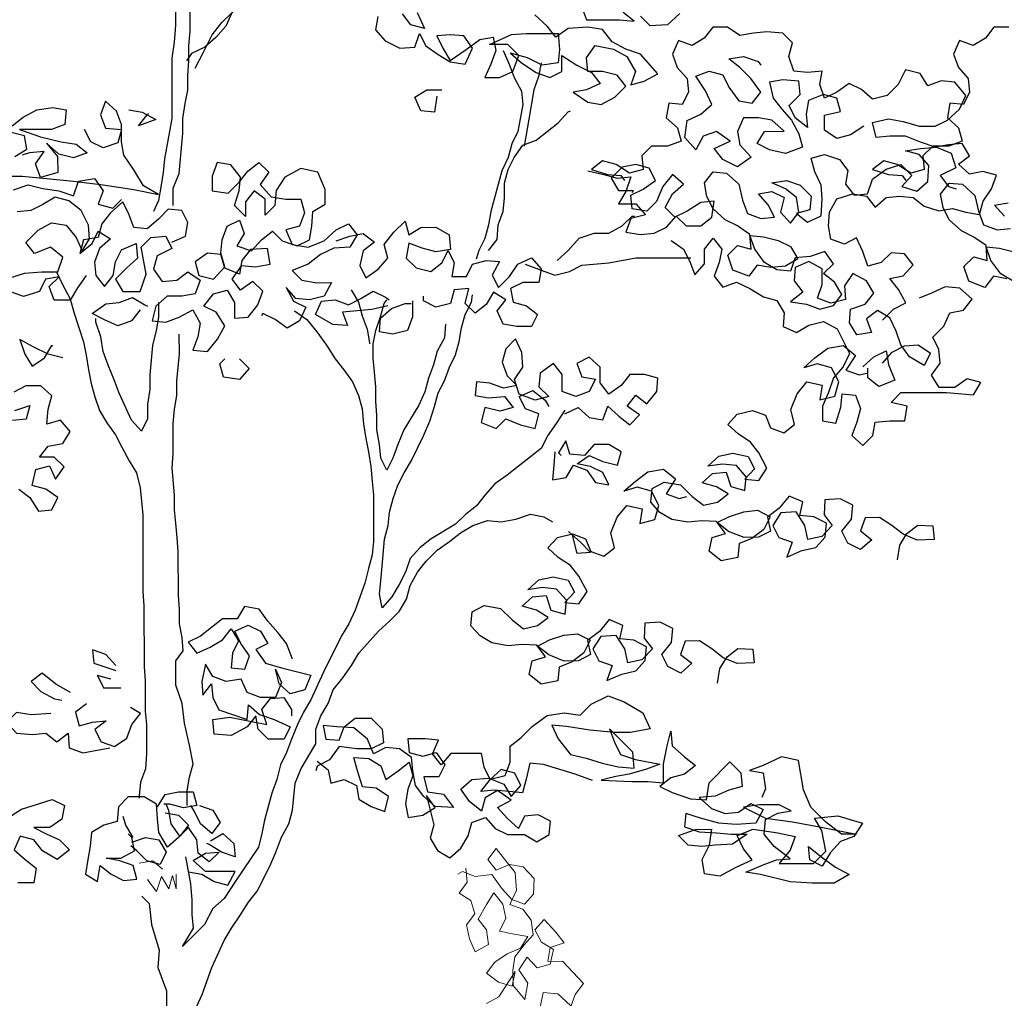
# Model space of a CAD drawing. Header units: metres. Extents: x 8 to 122, y -18 to 26.
# Tile 32 of 54: x 22.58 to 25.51, y 16.7 to 19.61. Entities that reach past the tile are written whole.
import ezdxf

# ---------------------------------------------------------------- set-up
doc = ezdxf.new("R2010")
doc.units = ezdxf.units.M
doc.layers.add('N-WE-AL-DETAIL-G', color=7, linetype='Continuous')

# ---------------------------------------------------------------- blocks, each defined once
blk = doc.blocks.new('Boom_zijaanzicht')
at = {"color": 0, "ltscale": 0.05, "flags": 128}
for points in [[(-0.3312, 7.5758), (-0.3312, 7.6268), (-0.3494, 7.6705), (-0.3602, 7.7908), (-0.3602, 7.8345), (-0.3674, 7.8783), (-0.3747, 7.9184), (-0.3746, 7.9621), (-0.3782, 8.0058), (-0.3782, 8.0496), (-0.3818, 8.0933), (-0.3815, 8.4577), (-0.3887, 8.5015), (-0.3996, 8.5416), (-0.4032, 8.5817), (-0.4105, 8.6217), (-0.425, 8.6618), (-0.4286, 8.6801)], [(-0.3667, 8.6837), (-0.3667, 8.6399), (-0.3558, 8.5962), (-0.3449, 8.5561), (-0.3377, 8.5123), (-0.3341, 8.4613), (-0.3269, 8.3811), (-0.327, 8.2864), (-0.338, 8.1661), (-0.338, 8.1115), (-0.3344, 8.0605), (-0.3272, 8.0131), (-0.3274, 7.8345), (-0.3056, 7.7142), (-0.302, 7.6741), (-0.2948, 7.6304), (-0.2875, 7.5903), (-0.273, 7.5575)], [(-0.3965, 7.984), (-0.4219, 8.0314), (-0.4474, 8.0824), (-0.4765, 8.1189), (-0.5057, 8.1481), (-0.5384, 8.1773), (-0.5676, 8.2064), (-0.593, 8.2393), (-0.6222, 8.2757), (-0.6513, 8.3049), (-0.6841, 8.3341), (-0.7132, 8.3633), (-0.7387, 8.3961), (-0.6294, 8.3085), (-0.5966, 8.2793), (-0.5639, 8.2538), (-0.5565, 8.3012), (-0.5638, 8.3449), (-0.5674, 8.3887), (-0.5673, 8.487), (-0.5709, 8.5199)], [(-1.0559, 8.1486), (-1.0779, 8.1012), (-1.0378, 8.1121), (-1.0122, 8.1449)], [(-0.9393, 8.1375), (-0.9321, 8.0974), (-0.9613, 8.0647), (-1.005, 8.0428), (-1.0488, 8.0465), (-1.0633, 8.0866), (-1.0815, 8.0502), (-1.118, 8.0247), (-1.1545, 8.0029), (-1.1982, 7.9956), (-1.22, 8.043), (-1.1945, 8.0795), (-1.1544, 8.0831), (-1.1143, 8.0794), (-1.1326, 8.043), (-1.1545, 8.0065), (-1.2018, 8.0394), (-1.2419, 8.0686), (-1.282, 8.0759), (-1.2893, 8.0358), (-1.2747, 7.9957), (-1.2566, 7.9556), (-1.3003, 7.9556), (-1.3404, 7.9739), (-1.3585, 8.0213), (-1.3257, 8.0541), (-1.271, 8.054), (-1.3366, 8.0832), (-1.3803, 8.0869), (-1.4751, 8.087), (-1.4788, 8.0396), (-1.4752, 7.9995), (-1.4278, 7.9922), (-1.3841, 8.014), (-1.333, 8.0286), (-1.3659, 7.9994), (-1.4096, 7.9703), (-1.4497, 7.9558), (-1.4861, 7.974), (-1.4861, 8.0214), (-1.5299, 7.9923), (-1.5736, 7.9705), (-1.5991, 7.9377), (-1.5591, 7.9194), (-1.519, 7.9121), (-1.5628, 7.883), (-1.6028, 7.8758), (-1.6429, 7.8977), (-1.6757, 7.9305), (-1.6501, 7.9633), (-1.6064, 7.9742), (-1.5627, 7.9741), (-1.559, 8.0142), (-1.5845, 8.0507), (-1.6391, 8.0398), (-1.6792, 8.0179), (-1.7048, 7.9742), (-1.6903, 7.9341), (-1.7303, 7.9451), (-1.7704, 7.967), (-1.7193, 8.0253), (-1.6756, 8.0398), (-1.6355, 8.0616), (-1.6063, 8.0981), (-1.5625, 8.1053), (-1.5042, 8.1016), (-1.4678, 8.0761), (-1.4423, 8.1088), (-1.4058, 8.1416)], [(-1.5443, 8.1672), (-1.5589, 8.1272), (-1.6573, 8.1273), (-1.701, 8.1237), (-1.6682, 8.1491)], [(-1.8358, 8.1456), (-1.7994, 8.1128), (-1.7484, 8.1091), (-1.7192, 8.1382)], [(-0.5675, 8.2793), (-0.5639, 8.2356), (-0.5057, 8.1481), (-0.4875, 8.108), (-0.4583, 8.0751), (-0.4256, 8.046), (-0.3855, 8.0277), (-0.3709, 8.0058)], [(-2.8128, 8.1057), (-2.7691, 8.1056), (-2.7436, 8.0728), (-2.7072, 8.0509), (-2.6671, 8.0655), (-2.6489, 8.0254), (-2.6635, 7.9853), (-2.6927, 7.9525), (-2.6964, 7.9124), (-2.6782, 7.876), (-2.6381, 7.8796), (-2.6309, 7.8358), (-2.6637, 7.8067), (-2.6747, 7.7666), (-2.6346, 7.752), (-2.5872, 7.752), (-2.5581, 7.7228), (-2.5618, 7.6827), (-2.5217, 7.6717), (-2.4816, 7.6972), (-2.4415, 7.7081), (-2.4087, 7.6826), (-2.4561, 7.668), (-2.4962, 7.6644), (-2.5071, 7.6499)], [(-2.438, 7.2351), (-2.4708, 7.2679), (-2.5072, 7.2862), (-2.4853, 7.3263), (-2.4597, 7.359), (-2.4998, 7.3664), (-2.5289, 7.3992), (-2.5034, 7.432), (-2.4633, 7.4356), (-2.4342, 7.4064), (-2.3941, 7.3954), (-2.3795, 7.4391), (-2.3612, 7.4792), (-2.3248, 7.461), (-2.2847, 7.4755), (-2.2774, 7.5156), (-2.281, 7.5557), (-2.3028, 7.5958), (-2.3502, 7.6104), (-2.3903, 7.6031), (-2.4158, 7.5704), (-2.4486, 7.5996), (-2.4887, 7.6032), (-2.5288, 7.5996), (-2.5616, 7.5741), (-2.6053, 7.5596), (-2.6454, 7.5669), (-2.6855, 7.556), (-2.7256, 7.5488), (-2.7365, 7.5889), (-2.762, 7.6254), (-2.7765, 7.6655), (-2.7364, 7.6764), (-2.6963, 7.669), (-2.6635, 7.6981), (-2.6963, 7.7237), (-2.6744, 7.7601), (-2.6343, 7.7564), (-2.5942, 7.7491), (-2.5505, 7.7636), (-2.5067, 7.7818), (-2.4593, 7.7818), (-2.4193, 7.7781), (-2.4083, 7.8218), (-2.4557, 7.8328), (-2.4994, 7.8256), (-2.5468, 7.811), (-2.5942, 7.8111), (-2.6306, 7.8293), (-2.667, 7.8621), (-2.6852, 7.9023), (-2.6524, 7.9423), (-2.6123, 7.9459), (-2.5722, 7.9313), (-2.5503, 7.9677), (-2.5065, 7.9786), (-2.4847, 7.9349), (-2.4519, 7.902), (-2.4082, 7.8911), (-2.3754, 7.9202), (-2.3389, 7.9384), (-2.3025, 7.9128), (-2.2661, 7.8946), (-2.2515, 7.9347), (-2.2587, 7.9747), (-2.215, 7.9711), (-2.1749, 7.9747), (-2.1603, 8.0184), (-2.1712, 8.0585), (-2.142, 8.0876), (-2.0946, 8.0912), (-2.0545, 8.0875), (-2.0145, 8.0802), (-1.978, 8.1057), (-1.9343, 8.1056), (-1.9088, 8.0728), (-1.8724, 8.0509), (-1.8323, 8.0655), (-1.8141, 8.0254), (-1.8287, 7.9853), (-1.8579, 7.9525), (-1.8616, 7.9124), (-1.8434, 7.876), (-1.8033, 7.8796), (-1.796, 7.8358), (-1.8289, 7.8067), (-1.8398, 7.7666), (-1.7998, 7.752), (-1.7524, 7.752), (-1.7232, 7.7228), (-1.7269, 7.6827), (-1.6869, 7.6717), (-1.6467, 7.6972), (-1.6066, 7.7081), (-1.5739, 7.6826), (-1.6213, 7.668), (-1.6613, 7.6644), (-1.6723, 7.6499)], [(-2.3828, 7.8109), (-2.3427, 7.7853), (-2.3026, 7.7743), (-2.2662, 7.7998), (-2.2661, 7.8436), (-2.3135, 7.8545), (-2.3025, 7.8946), (-2.2624, 7.9055), (-2.2187, 7.8872), (-2.2115, 7.8472), (-2.2152, 7.8071), (-2.1787, 7.8362), (-2.1604, 7.8726), (-2.1932, 7.9054), (-2.1895, 7.9455), (-2.1421, 7.9491), (-2.1021, 7.9418), (-2.113, 7.8944), (-2.1386, 7.8617), (-2.1678, 7.8289), (-2.1897, 7.7888), (-2.2006, 7.7487), (-2.1496, 7.7305), (-2.1022, 7.7414), (-2.0658, 7.7596), (-2.0876, 7.796), (-2.1459, 7.7961), (-2.1094, 7.8288), (-2.0694, 7.8361), (-2.0256, 7.836), (-2.0074, 7.7959), (-2.0148, 7.7559), (-2.0476, 7.7195), (-2.0075, 7.6903), (-1.9638, 7.7121), (-1.9382, 7.7449), (-1.9856, 7.7668), (-1.9455, 7.7959), (-1.9054, 7.7813), (-1.8836, 7.7412), (-1.8507, 7.7776), (-1.858, 7.8286), (-1.8981, 7.8469), (-1.9308, 7.8761), (-1.9126, 7.9161), (-1.8834, 7.9598), (-1.9235, 7.9744), (-1.9636, 7.9635), (-1.9818, 7.9271), (-2.011, 7.8871), (-2.0511, 7.8798), (-2.0766, 7.9126), (-2.0474, 7.9527), (-2.0146, 7.9855), (-1.9817, 8.0109), (-2.0255, 8.0183), (-2.0692, 8.0037), (-2.0765, 7.9928)], [(-1.3112, 8.0358), (-1.3294, 7.9958), (-1.344, 7.9557), (-1.3659, 7.9156), (-1.3696, 7.8755), (-1.3551, 7.7953), (-1.3369, 7.7589), (-1.326, 7.7188), (-1.3078, 7.6787), (-1.2751, 7.5584), (-1.2679, 7.5183), (-1.257, 7.4782), (-1.2388, 7.4417), (-1.2315, 7.4162)], [(-1.4242, 7.9995), (-1.4169, 7.9594), (-1.4024, 7.9193), (-1.3879, 7.8318), (-1.3734, 7.7516)], [(-1.1145, 7.9008), (-1.1072, 7.8534), (-1.0671, 7.857), (-1.0489, 7.8971), (-1.0853, 7.919), (-1.129, 7.919)], [(0.2118, 7.6627), (0.1171, 7.6628), (0.0442, 7.6556), (-0.036, 7.6484), (-0.1235, 7.6375), (-0.2146, 7.623), (-0.2875, 7.6085), (-0.2437, 7.634), (-0.2145, 7.6813), (-0.1853, 7.725), (-0.178, 7.7651), (-0.178, 7.8161), (-0.1634, 7.8562), (-0.1305, 7.8853), (-0.116, 7.8452), (-0.1306, 7.8052), (-0.178, 7.8016), (-0.1671, 7.7615), (-0.1234, 7.7468), (-0.0869, 7.765), (-0.0687, 7.8015)], [(0.139, 7.7211), (0.1026, 7.743), (0.1099, 7.7831), (0.1536, 7.794)], [(0.1464, 7.8122), (0.1136, 7.8377), (0.0735, 7.8596), (0.0262, 7.867), (-0.0139, 7.8597), (-0.0103, 7.816), (0.0297, 7.8014), (0.1245, 7.8013), (0.0625, 7.7795), (0.0006, 7.765), (-0.0432, 7.7577), (-0.076, 7.7322), (-0.0359, 7.7176), (0.0078, 7.7285), (0.0443, 7.7613), (0.0115, 7.7212), (0.0114, 7.6738), (0.0624, 7.6592), (0.077, 7.6993), (0.0516, 7.7358), (0.0953, 7.7321), (0.1171, 7.7248)], [(-1.268, 7.4418), (-1.2934, 7.4746), (-1.297, 7.5183), (-1.3116, 7.5584), (-1.3152, 7.5985), (-1.3152, 7.6423), (-1.3261, 7.6823), (-1.3442, 7.7188), (-1.3697, 7.7553), (-1.4098, 7.7699), (-1.4753, 7.821), (-1.5045, 7.8538), (-1.5118, 7.8574)], [(-0.1998, 7.8599), (-0.2399, 7.8526), (-0.28, 7.8308), (-0.229, 7.8125), (-0.2545, 7.8454), (-0.2581, 7.849)], [(-2.4381, 7.1076), (-2.4672, 7.1404), (-2.5037, 7.1586), (-2.5437, 7.1623), (-2.5802, 7.1368), (-2.562, 7.1004), (-2.5183, 7.1259), (-2.4927, 7.1623), (-2.4781, 7.2024), (-2.4598, 7.2424), (-2.4234, 7.2643), (-2.3906, 7.2387), (-2.4052, 7.1986), (-2.3615, 7.1913), (-2.3396, 7.2277), (-2.3432, 7.2678), (-2.3869, 7.2824), (-2.4124, 7.3153), (-2.3905, 7.3517), (-2.3504, 7.3735), (-2.3249, 7.3371), (-2.3286, 7.297), (-2.2849, 7.286), (-2.2448, 7.3005), (-2.2593, 7.3406), (-2.2593, 7.388), (-2.2192, 7.4098), (-2.1791, 7.3916), (-2.1755, 7.3515), (-2.201, 7.3187), (-2.1646, 7.2895), (-2.212, 7.2823), (-2.2521, 7.2677), (-2.2922, 7.2787), (-2.3176, 7.3115), (-2.2958, 7.348), (-2.2629, 7.3734), (-2.2921, 7.4026), (-2.2665, 7.439), (-2.2228, 7.4244), (-2.1791, 7.4207), (-2.1645, 7.3806), (-2.1244, 7.3842), (-2.088, 7.4061), (-2.0588, 7.4461), (-2.0442, 7.4862), (-2.0843, 7.4826), (-2.128, 7.4717), (-2.1645, 7.4535), (-2.1864, 7.4171), (-2.1499, 7.3952), (-2.1062, 7.3915), (-2.0661, 7.3988), (-2.0406, 7.3659), (-1.9932, 7.3841), (-1.9786, 7.4278), (-2.0077, 7.457), (-2.0478, 7.4461), (-2.0442, 7.4899), (-2.0077, 7.5153), (-1.9712, 7.5335), (-1.9348, 7.5663), (-1.9165, 7.6027), (-1.9092, 7.6428), (-1.9347, 7.6756), (-1.9748, 7.672), (-2.0112, 7.6392), (-2.0222, 7.5919), (-2.0368, 7.5518), (-2.0769, 7.5373), (-2.117, 7.5409), (-2.0987, 7.5774), (-2.0696, 7.6101), (-2.1096, 7.6175), (-2.1461, 7.5993), (-2.1352, 7.5555), (-2.1644, 7.5228), (-2.1899, 7.5556), (-2.1825, 7.5993), (-2.1497, 7.6248), (-2.1096, 7.643), (-2.1533, 7.6503), (-2.1934, 7.6358), (-2.2263, 7.603), (-2.2227, 7.5629), (-2.1826, 7.5519), (-2.2154, 7.5265), (-2.2555, 7.5447), (-2.2591, 7.5957), (-2.2554, 7.6358), (-2.2371, 7.6759), (-2.2262, 7.716), (-2.2662, 7.7269), (-2.31, 7.7124), (-2.3355, 7.6796), (-2.3283, 7.6395), (-2.3538, 7.6068), (-2.3939, 7.6104), (-2.4084, 7.6542), (-2.4485, 7.6834), (-2.4922, 7.698), (-2.5251, 7.6652), (-2.4959, 7.6324), (-2.5397, 7.6179), (-2.5724, 7.647), (-2.576, 7.6944), (-2.5469, 7.7272), (-2.5068, 7.7381), (-2.5505, 7.7454), (-2.5979, 7.7491), (-2.6416, 7.7309), (-2.6562, 7.6872), (-2.6089, 7.6653), (-2.6344, 7.6325), (-2.6563, 7.6253)], [(-2.8257, 7.3509), (-2.7892, 7.3727), (-2.76, 7.4128), (-2.7454, 7.4529), (-2.7855, 7.4493), (-2.8293, 7.4384)], [(-2.8075, 7.3582), (-2.7674, 7.3654), (-2.7419, 7.3326), (-2.6945, 7.3508), (-2.6799, 7.3945), (-2.709, 7.4237), (-2.7491, 7.4128), (-2.7454, 7.4565), (-2.709, 7.482), (-2.6725, 7.5002), (-2.636, 7.5329), (-2.6178, 7.5694), (-2.6104, 7.6095), (-2.6359, 7.6423), (-2.676, 7.6387), (-2.7125, 7.6059), (-2.7235, 7.5585), (-2.7381, 7.5185), (-2.7782, 7.5039), (-2.8183, 7.5076)], [(-2.8, 7.544), (-2.7708, 7.5768), (-2.8109, 7.5841)], [(-1.5629, 7.6789), (-1.6103, 7.668), (-1.6504, 7.6571), (-1.6905, 7.6608), (-1.676, 7.6171), (-1.6541, 7.5806), (-1.7052, 7.5807), (-1.7343, 7.5479), (-1.6906, 7.5369), (-1.6761, 7.4968), (-1.7198, 7.4896), (-1.7599, 7.4932), (-1.7963, 7.5115), (-1.8255, 7.5443), (-1.8546, 7.5152), (-1.8984, 7.5152), (-1.9311, 7.5408), (-1.9384, 7.5882), (-1.8983, 7.5845), (-1.8582, 7.5589), (-1.8218, 7.5407), (-1.7926, 7.5698), (-1.8145, 7.6099), (-1.8472, 7.6391), (-1.8144, 7.6682), (-1.7853, 7.6317), (-1.7671, 7.588), (-1.738, 7.5588), (-1.6942, 7.5661), (-1.6906, 7.6062), (-1.727, 7.6244), (-1.7634, 7.6499), (-1.7451, 7.6864), (-1.705, 7.6973), (-1.665, 7.6899), (-1.6322, 7.6571), (-1.6541, 7.6207), (-1.6978, 7.6207), (-1.6942, 7.6134)], [(-0.3277, 7.4664), (-0.3678, 7.4847), (-0.375, 7.5248), (-0.3568, 7.5612), (-0.3167, 7.5648), (-0.2876, 7.5356), (-0.2548, 7.5064), (-0.2147, 7.51), (-0.2001, 7.5501), (-0.1818, 7.5865), (-0.1454, 7.5537), (-0.1199, 7.5209), (-0.109, 7.4808), (-0.0653, 7.4735), (-0.0544, 7.4334), (-0.0908, 7.4626), (-0.109, 7.499), (-0.1455, 7.4772), (-0.1127, 7.448), (-0.0982, 7.4079), (-0.1018, 7.3678), (-0.1274, 7.335), (-0.1529, 7.3679), (-0.1601, 7.408), (-0.1783, 7.4444), (-0.222, 7.4627), (-0.2257, 7.4189), (-0.1929, 7.3898), (-0.1602, 7.3569), (-0.1821, 7.3205), (-0.2331, 7.3206), (-0.2513, 7.3716), (-0.2366, 7.4518), (-0.2657, 7.4809), (-0.3095, 7.4846), (-0.3277, 7.4482), (-0.284, 7.4263), (-0.2731, 7.3862), (-0.2987, 7.3498), (-0.3424, 7.3535), (-0.3752, 7.379), (-0.4116, 7.3535), (-0.3971, 7.3134), (-0.357, 7.3061), (-0.3133, 7.3061), (-0.2805, 7.2769), (-0.2696, 7.2331), (-0.3097, 7.2295), (-0.3498, 7.2441), (-0.3898, 7.266), (-0.4117, 7.226), (-0.4045, 7.1859), (-0.39, 7.1458), (-0.4337, 7.1422), (-0.4628, 7.1786), (-0.4846, 7.2187), (-0.4591, 7.2588), (-0.4226, 7.277), (-0.4518, 7.3135), (-0.4918, 7.3244), (-0.5137, 7.288), (-0.5138, 7.2406), (-0.5539, 7.2443), (-0.583, 7.2808), (-0.5975, 7.3209), (-0.5683, 7.35), (-0.5319, 7.3245), (-0.5064, 7.3573), (-0.5355, 7.3974), (-0.5756, 7.3938), (-0.6193, 7.4011), (-0.612, 7.4485), (-0.561, 7.4448), (-0.5355, 7.4119), (-0.5282, 7.3718), (-0.4845, 7.39), (-0.4735, 7.4301), (-0.4334, 7.4337), (-0.397, 7.4082), (-0.408, 7.3681), (-0.4517, 7.3572), (-0.4845, 7.3937), (-0.4735, 7.4338), (-0.4771, 7.4738), (-0.4917, 7.5139), (-0.5281, 7.5322), (-0.5427, 7.4921), (-0.5209, 7.4557), (-0.5646, 7.4411), (-0.5937, 7.474), (-0.6265, 7.4995), (-0.6557, 7.4704), (-0.6994, 7.4558), (-0.7359, 7.4741), (-0.7431, 7.5142), (-0.7467, 7.5579), (-0.7831, 7.5798), (-0.7831, 7.6235), (-0.7612, 7.6745), (-0.7102, 7.6854), (-0.6628, 7.6599), (-0.6373, 7.6198), (-0.6337, 7.576), (-0.6046, 7.5468), (-0.6046, 7.5942), (-0.5717, 7.6197), (-0.5463, 7.5869), (-0.5463, 7.5431), (-0.5135, 7.5759), (-0.528, 7.6197), (-0.5316, 7.6598), (-0.5024, 7.6962), (-0.4623, 7.7034), (-0.4478, 7.6633), (-0.4478, 7.6196), (-0.4952, 7.6123), (-0.528, 7.6452), (-0.5535, 7.678), (-0.5862, 7.7035), (-0.6154, 7.6744), (-0.5899, 7.6379), (-0.6228, 7.6015), (-0.6665, 7.5943), (-0.7102, 7.5943), (-0.7212, 7.5542), (-0.7067, 7.5141), (-0.6666, 7.5032), (-0.6849, 7.4595), (-0.7322, 7.4522), (-0.7796, 7.4705), (-0.816, 7.5033), (-0.8524, 7.5216), (-0.878, 7.4888), (-0.8561, 7.4523), (-0.8088, 7.4486), (-0.7687, 7.4304), (-0.7323, 7.4012), (-0.6849, 7.3829), (-0.7141, 7.3538), (-0.7578, 7.3465), (-0.8016, 7.3466), (-0.7797, 7.3065), (-0.736, 7.2955), (-0.6959, 7.2991), (-0.6668, 7.3319), (-0.6887, 7.2918), (-0.7251, 7.2736), (-0.7069, 7.2335), (-0.6705, 7.2116), (-0.634, 7.2371), (-0.5976, 7.2553), (-0.5939, 7.248)], [(-0.0727, 7.3678), (-0.0472, 7.3313), (-0.0254, 7.2949), (0.022, 7.2948), (0.0366, 7.3349), (0.0075, 7.3641), (0.0476, 7.3567), (0.0657, 7.3203), (0.1131, 7.3057), (0.1532, 7.3202)], [(0.1569, 7.3603), (0.1095, 7.3749), (0.0585, 7.3786), (0.0111, 7.3786), (-0.0034, 7.4224), (0.0331, 7.4515), (0.0804, 7.4332), (0.106, 7.466), (0.0696, 7.5025), (0.0295, 7.5244), (-0.0142, 7.5172), (-0.0434, 7.4807), (-0.0617, 7.4407), (-0.0835, 7.4771), (-0.0798, 7.5172), (-0.0579, 7.5609), (-0.0215, 7.59), (0.0186, 7.6009), (0.0551, 7.579), (0.0915, 7.5608), (0.1316, 7.5571)], [(0.1426, 7.6227), (0.0988, 7.6373), (0.0551, 7.6264), (0.0077, 7.6192), (-0.036, 7.6046), (-0.0506, 7.6484), (-0.0979, 7.6557), (-0.1235, 7.6193), (-0.1089, 7.5792), (-0.1527, 7.5683), (-0.1782, 7.5938)], [(-1.4721, 7.4128), (-1.5048, 7.442), (-1.5376, 7.4785), (-1.5813, 7.4931), (-1.6251, 7.4931), (-1.6651, 7.515), (-1.6943, 7.5442), (-1.7015, 7.5442)], [(-0.816, 7.4705), (-0.8561, 7.4851), (-0.8962, 7.4924), (-0.929, 7.467), (-0.8962, 7.4414), (-0.8854, 7.3977), (-0.9036, 7.3613), (-0.94, 7.3868), (-0.9691, 7.4196), (-0.9582, 7.4597), (-0.9873, 7.4962), (-1.0201, 7.529), (-1.031, 7.4889), (-1.0675, 7.5108), (-1.1112, 7.5109), (-1.1513, 7.489), (-1.155, 7.4453), (-1.1113, 7.438), (-1.0712, 7.4489), (-1.0311, 7.4634), (-1.0238, 7.4197), (-1.053, 7.3906), (-1.0967, 7.3797), (-1.1295, 7.4052), (-1.1477, 7.4417), (-1.166, 7.4052), (-1.1587, 7.3651), (-1.2024, 7.3652), (-1.2206, 7.4016), (-1.2607, 7.4126), (-1.3008, 7.409), (-1.279, 7.3689), (-1.2972, 7.3325), (-1.33, 7.3653), (-1.3555, 7.4018), (-1.3955, 7.42), (-1.4247, 7.3872), (-1.4175, 7.3472), (-1.3701, 7.3471), (-1.3337, 7.3289), (-1.341, 7.2888), (-1.3811, 7.2779), (-1.4139, 7.2524), (-1.3957, 7.2159), (-1.352, 7.2159), (-1.3119, 7.2231), (-1.2936, 7.2632), (-1.3191, 7.296), (-1.2827, 7.3179), (-1.2608, 7.2814), (-1.228, 7.2559), (-1.1989, 7.285), (-1.2098, 7.3287), (-1.166, 7.3251), (-1.1551, 7.285), (-1.1114, 7.274), (-1.075, 7.2922), (-1.0749, 7.3068)], [(-1.8109, 7.4714), (-1.8474, 7.4459), (-1.8657, 7.4095), (-1.8803, 7.3694), (-1.9094, 7.4023), (-1.9094, 7.446), (-1.9348, 7.4788), (-1.9604, 7.446), (-1.9531, 7.406), (-1.9386, 7.3659), (-1.9641, 7.3331), (-2.0042, 7.3477), (-2.0443, 7.3295), (-2.0844, 7.304), (-2.1245, 7.2931), (-2.1464, 7.2567), (-2.1428, 7.2166), (-2.1829, 7.1984), (-2.2193, 7.2203), (-2.2631, 7.2313), (-2.3032, 7.2095), (-2.3397, 7.1366), (-2.3215, 7.0965), (-2.2924, 7.0637), (-2.2778, 7.02), (-2.2596, 6.9798), (-2.2597, 6.9361), (-2.2998, 6.9289), (-2.3143, 6.9763), (-2.3179, 7.0163), (-2.358, 7.0127), (-2.3726, 6.9727), (-2.3617, 6.9326), (-2.3472, 6.8925), (-2.38, 6.8633), (-2.4091, 6.8925), (-2.4164, 6.9326), (-2.4601, 6.9363), (-2.5039, 6.9363), (-2.5111, 6.9801), (-2.4637, 6.991), (-2.4928, 7.0201), (-2.6277, 7.0203), (-2.7079, 7.0131), (-2.7297, 7.0495), (-2.6896, 7.0604), (-2.6532, 7.0349), (-2.6058, 7.0348), (-2.5839, 7.0713), (-2.6094, 7.1077), (-2.6057, 7.1478), (-2.5874, 7.1842), (-2.6202, 7.2171), (-2.6384, 7.2572), (-2.6785, 7.2645), (-2.704, 7.2973), (-2.6675, 7.3301), (-2.6238, 7.3337), (-2.5837, 7.3154), (-2.5473, 7.3008)], [(-1.3773, 7.4018), (-1.4247, 7.3836), (-1.4648, 7.3691), (-1.5085, 7.38), (-1.545, 7.3983), (-1.6251, 7.4057), (-1.7053, 7.4203), (-1.8693, 7.4205)], [(0.0148, 7.3786), (-0.0035, 7.3386), (-0.0254, 7.2985), (-0.0363, 7.2584), (-0.0656, 7.171), (-0.0729, 7.1309), (-0.0802, 7.0872), (-0.0876, 7.0471), (-0.0985, 7.007), (-0.1131, 6.9669), (-0.135, 6.9305), (-0.1606, 6.8941), (-0.1788, 6.8577), (-0.2007, 6.8176), (-0.2226, 6.7812), (-0.2336, 6.7375), (-0.241, 6.6573), (-0.2412, 6.4277), (-0.2449, 6.3876), (-0.245, 6.2054), (-0.2487, 6.1653), (-0.2488, 6.0742), (-0.2525, 6.0341), (-0.2526, 5.9467), (-0.249, 5.9029), (-0.2344, 5.8628), (-0.2308, 5.8227), (-0.2308, 5.8154)], [(-1.4943, 6.9682), (-1.4689, 6.9281), (-1.4434, 6.8916), (-1.4252, 6.8552), (-1.3924, 6.8296), (-1.356, 6.8004), (-1.3232, 6.7749), (-1.2868, 6.7494), (-1.2577, 6.7165), (-1.2322, 6.6837), (-1.1994, 6.6582), (-1.1703, 6.629), (-1.0975, 6.5852), (-1.0647, 6.5597), (-1.0356, 6.5268), (-1.021, 6.4867), (-1.0028, 6.4503), (-0.981, 6.4138), (-0.9519, 6.381), (-0.9446, 6.4211), (-0.9482, 6.4612), (-0.9518, 6.5049), (-0.959, 6.5851), (-0.9699, 6.6252), (-0.9735, 6.6653), (-0.9844, 6.7054), (-0.9989, 6.7455), (-1.0171, 6.7819), (-1.0389, 6.8184), (-1.0753, 6.8913), (-1.0935, 6.935), (-1.108, 6.9788), (-1.1189, 7.0189), (-1.1371, 7.0554), (-1.1517, 7.0955), (-1.1699, 7.1319), (-1.1807, 7.172), (-1.188, 7.2121), (-1.1989, 7.2522), (-1.2171, 7.2887), (-1.2207, 7.3105)], [(-0.9693, 7.2775), (-0.9219, 7.2665), (-0.8345, 7.2592), (-0.8491, 7.2191), (-0.8053, 7.2227), (-0.7543, 7.2518), (-0.7725, 7.2919), (-0.8126, 7.2956), (-0.8527, 7.281), (-0.8891, 7.2993), (-0.9255, 7.3212), (-0.962, 7.303), (-0.9729, 7.2957)], [(-0.8599, 7.3248), (-0.8818, 7.2884), (-0.8928, 7.2483), (-0.9074, 7.2082), (-0.9147, 7.1681), (-0.9147, 7.1645)], [(-1.1406, 7.223), (-1.137, 7.1829), (-1.1152, 7.1428), (-1.1043, 7.1027), (-1.0897, 7.0626), (-1.0788, 7.0225), (-1.0607, 6.9824), (-1.017, 6.9095), (-0.9988, 6.8657), (-0.9843, 6.8256), (-0.9661, 6.7892), (-0.9478, 6.8256), (-0.9441, 6.8657), (-0.9368, 6.9094), (-0.9368, 6.9531), (-0.9331, 6.9932), (-0.9331, 7.0369), (-0.9294, 7.0807), (-0.9257, 7.1208), (-0.9257, 7.1645), (-0.9329, 7.2046), (-0.9474, 7.2447), (-0.9583, 7.2848), (-0.9656, 7.2957)], [(-1.0422, 7.2921), (-1.0422, 7.2448), (-1.0277, 7.2047), (-0.9839, 7.1937), (-0.9438, 7.2009), (-0.9474, 7.241), (-0.9802, 7.2702), (-1.0203, 7.2848), (-1.0385, 7.2849)], [(-0.2878, 7.2878), (-0.2878, 7.2441), (-0.2806, 7.204), (-0.2697, 7.1602), (-0.2625, 7.0728), (-0.2625, 7.029), (-0.2553, 6.9853), (-0.2553, 6.9416), (-0.2371, 6.9051), (-0.2079, 6.9379), (-0.1714, 7.018), (-0.1568, 7.0581), (-0.1385, 7.1018), (-0.1239, 7.1419), (-0.1166, 7.1856), (-0.102, 7.2293), (-0.102, 7.2403)], [(-0.2331, 7.2659), (-0.2077, 7.2331), (-0.1676, 7.2185), (-0.1275, 7.2366), (-0.091, 7.2548), (-0.1311, 7.284), (-0.1712, 7.2877), (-0.2112, 7.3023), (-0.2477, 7.2805), (-0.255, 7.2768)], [(-0.6923, 7.2627), (-0.7288, 7.2372), (-0.758, 7.2008), (-0.7872, 7.1607), (-0.8127, 7.1207), (-0.8383, 7.0879), (-0.8638, 7.0515), (-0.8821, 7.0114), (-0.893, 6.9713), (-0.8967, 6.9276), (-0.904, 6.8839), (-0.9114, 6.8438), (-0.9187, 6.8), (-0.9224, 6.7563), (-0.9261, 6.7162), (-0.9262, 6.5778), (-0.9226, 6.5377), (-0.9117, 6.4976), (-0.9008, 6.4538), (-0.8717, 6.3736), (-0.8535, 6.3335), (-0.8317, 6.2971), (-0.7771, 6.1877), (-0.7408, 6.1075), (-0.7189, 6.071), (-0.7007, 6.0345), (-0.6826, 5.9908), (-0.668, 5.9507), (-0.6498, 5.9142), (-0.6389, 5.8705), (-0.6244, 5.8304), (-0.6026, 5.7502), (-0.5953, 5.7101), (-0.5845, 5.67), (-0.5189, 5.5715), (-0.4826, 5.5168), (-0.4498, 5.4877), (-0.4243, 5.4403), (-0.3588, 5.3746), (-0.3915, 5.4293), (-0.3878, 5.4694), (-0.3878, 5.5131), (-0.3841, 5.5605), (-0.3695, 5.6406)], [(-0.373, 5.7937), (-0.3729, 5.8374), (-0.3802, 5.8775), (-0.3911, 5.9176), (-0.3801, 5.9723), (-0.3655, 6.0379), (-0.3581, 6.0962), (-0.3398, 6.1508), (-0.3398, 6.2237), (-0.3616, 6.2529), (-0.3579, 6.293), (-0.3506, 6.3331), (-0.3506, 6.3768), (-0.3469, 6.4169), (-0.3468, 6.5481), (-0.3431, 6.5881), (-0.3394, 6.6319), (-0.3357, 6.672), (-0.3357, 6.7157), (-0.3283, 6.7959), (-0.3319, 6.8396), (-0.3318, 6.9271), (-0.3354, 6.9708), (-0.3427, 7.0109), (-0.3427, 7.0546), (-0.3499, 7.1348), (-0.3498, 7.1931)], [(-1.4944, 6.9573), (-1.5344, 6.9755), (-1.5673, 6.9464), (-1.6073, 6.9392), (-1.6219, 6.9793), (-1.6547, 6.9501), (-1.6875, 6.9247), (-1.7167, 6.9538), (-1.6802, 6.9793), (-1.7057, 7.0121), (-1.7385, 6.9867), (-1.7676, 7.0231), (-1.7712, 7.0632), (-1.7311, 7.0741), (-1.6874, 7.0741), (-1.6619, 7.0413), (-1.6255, 7.0157), (-1.6, 7.0485), (-1.5999, 7.0959), (-1.5671, 7.125), (-1.5307, 7.1067), (-1.5453, 7.0667), (-1.5854, 7.0594), (-1.5672, 7.0229), (-1.5271, 7.0083), (-1.487, 7.0229), (-1.487, 7.0739), (-1.4614, 7.1067), (-1.4214, 7.0775), (-1.4178, 7.0374), (-1.4469, 7.0083), (-1.4069, 6.9973), (-1.3595, 7.0155), (-1.3448, 7.0592), (-1.3703, 7.0957), (-1.3666, 7.1394), (-1.3484, 7.1795), (-1.3193, 7.1503), (-1.3084, 7.1102), (-1.323, 7.0701), (-1.3522, 7.041), (-1.3121, 7.0336), (-1.272, 7.0482), (-1.2319, 7.0518), (-1.2283, 7.0117), (-1.2684, 7.0044), (-1.3157, 7.0081), (-1.3413, 6.9754), (-1.3012, 6.9644), (-1.2575, 6.9753), (-1.2466, 6.9315), (-1.2903, 6.9134), (-1.3194, 6.9425), (-1.3632, 6.9244), (-1.4069, 6.9135), (-1.4178, 6.9572), (-1.3777, 6.9718), (-1.3595, 7.0082), (-1.3995, 7.0264), (-1.436, 6.9973), (-1.447, 6.9791)], [(-0.0037, 7.1236), (0.0401, 7.1344), (0.0838, 7.1563), (0.1239, 7.1781), (0.1093, 7.1344), (0.0874, 7.098), (0.051, 7.1235), (0.0292, 7.16), (0.0255, 7.16)], [(-2.4825, 6.5236), (-2.4897, 6.5669), (-2.5107, 6.6017), (-2.5427, 6.6262), (-2.5871, 6.6241), (-2.5912, 6.5836), (-2.5406, 6.5818), (-2.4996, 6.599), (-2.4658, 6.6251), (-2.429, 6.6492), (-2.3865, 6.6483), (-2.3724, 6.6092), (-2.4061, 6.5831), (-2.3731, 6.5535), (-2.3351, 6.5727), (-2.3168, 6.6085), (-2.346, 6.6442), (-2.35, 6.6855), (-2.3121, 6.7047), (-2.2665, 6.7018), (-2.2644, 6.6573), (-2.2889, 6.6254), (-2.2578, 6.5928), (-2.2161, 6.5837), (-2.207, 6.6254), (-2.1817, 6.6654), (-2.1361, 6.6625), (-2.112, 6.6257), (-2.1303, 6.5898), (-2.1694, 6.5757), (-2.1541, 6.5316), (-2.1981, 6.5508), (-2.2398, 6.5598), (-2.2678, 6.5905), (-2.2719, 6.6319), (-2.2339, 6.651), (-2.1926, 6.655), (-2.2016, 6.6953), (-2.1606, 6.7124), (-2.1314, 6.6768), (-2.0964, 6.6503), (-2.1055, 6.6086), (-2.0696, 6.5903), (-2.0272, 6.5893), (-1.9811, 6.6076), (-1.9474, 6.6337), (-1.9832, 6.6521), (-2.026, 6.6662), (-2.0665, 6.6703), (-2.1045, 6.6511), (-2.0854, 6.6132), (-2.0503, 6.5867), (-2.0126, 6.5715), (-2.0085, 6.5301), (-1.9587, 6.5202), (-1.923, 6.5494), (-1.9321, 6.5896), (-1.9719, 6.6018), (-1.9454, 6.6368), (-1.901, 6.6389), (-1.8604, 6.6349), (-1.8121, 6.6431), (-1.7772, 6.6642), (-1.7497, 6.6942), (-1.7537, 6.7356), (-1.7895, 6.7539), (-1.8379, 6.7456), (-1.8724, 6.7114), (-1.9062, 6.6853), (-1.9478, 6.6944), (-1.9798, 6.7189), (-1.9449, 6.74), (-1.9027, 6.7521), (-1.9327, 6.7797), (-1.9733, 6.7838), (-1.9874, 6.741), (-2.0296, 6.7288), (-2.0336, 6.7701), (-2.0041, 6.8032), (-1.9627, 6.8073), (-1.9191, 6.8013), (-1.9522, 6.8308), (-1.9939, 6.8399), (-2.0391, 6.8297), (-2.0574, 6.7938), (-2.0294, 6.7632), (-2.0707, 6.7591), (-2.0949, 6.7959), (-2.0707, 6.841), (-2.0462, 6.873), (-2.0094, 6.8971), (-1.9788, 6.9252), (-2.0068, 6.9558), (-2.0516, 6.9669), (-2.0907, 6.9528), (-2.1059, 6.915), (-2.145, 6.9009), (-2.1769, 6.9254), (-2.1659, 6.9701), (-2.1842, 7.0162), (-2.2134, 7.0519), (-2.2587, 7.0417), (-2.2515, 6.9984), (-2.2963, 7.0094), (-2.3084, 7.0516), (-2.2862, 7.0936), (-2.244, 7.1057), (-2.2043, 7.0935), (-2.2374, 7.1231), (-2.2755, 7.1515), (-2.3222, 7.1594), (-2.3579, 7.1302), (-2.3295, 7.0864), (-2.3686, 7.0723), (-2.391, 7.0778)], [(-2.3798, 7.0966), (-2.4126, 7.1258), (-2.449, 7.144), (-2.4563, 7.1039), (-2.4746, 7.0566), (-2.4272, 7.0383), (-2.3944, 7.0638), (-2.3944, 7.0929)], [(-0.5285, 7.1204), (-0.5576, 7.0913), (-0.5285, 7.0584), (-0.4811, 7.0657), (-0.4702, 7.1058), (-0.4847, 7.1204)], [(0.1272, 6.7335), (0.0943, 6.708), (0.0688, 6.6679), (0.0287, 6.6716), (0.0105, 6.7081), (0.047, 6.7336), (0.0871, 6.7445), (0.0762, 6.7918), (0.0361, 6.8028), (0.0179, 6.7627), (-0.0076, 6.7992), (0.0216, 6.8283), (0.0653, 6.8283), (0.0398, 6.8611), (-0.0039, 6.8685), (-0.0257, 6.9049), (0.0034, 6.9377), (0.0435, 6.9267), (0.0399, 6.9705), (0.029, 7.0106), (0.0618, 7.0397), (0.1056, 7.0396), (0.142, 7.0214)], [(0.1383, 6.9667), (0.0946, 6.9813), (0.1055, 6.9412), (0.1456, 6.9376)], [(-1.4653, 6.8443), (-1.4617, 6.8042), (-1.4581, 6.7605), (-1.4982, 6.7678), (-1.52, 6.8042), (-1.5601, 6.7897), (-1.5857, 6.7533), (-1.6257, 6.746), (-1.6075, 6.7825), (-1.571, 6.8006), (-1.5309, 6.8079), (-1.5674, 6.8334), (-1.6075, 6.8153), (-1.6512, 6.8044), (-1.6621, 6.8445), (-1.6256, 6.8663), (-1.5819, 6.8663), (-1.5528, 6.8334), (-1.509, 6.837), (-1.4981, 6.8771), (-1.4762, 6.8406), (-1.4835, 6.8334)], [(-1.9482, 6.1568), (-1.9554, 6.2001), (-1.9764, 6.235), (-2.0084, 6.2595), (-2.0528, 6.2574), (-2.0569, 6.2169), (-2.0063, 6.2151), (-1.9653, 6.2323), (-1.9315, 6.2584), (-1.8947, 6.2825), (-1.8522, 6.2815), (-1.8381, 6.2425), (-1.8719, 6.2163), (-1.8388, 6.1868), (-1.8008, 6.206), (-1.7825, 6.2418), (-1.8117, 6.2775), (-1.8157, 6.3188), (-1.7778, 6.338), (-1.7322, 6.335), (-1.7301, 6.2906), (-1.7546, 6.2587), (-1.7235, 6.2261), (-1.6818, 6.217), (-1.6727, 6.2586), (-1.6474, 6.2987), (-1.6018, 6.2958), (-1.5777, 6.2589), (-1.596, 6.2231), (-1.6351, 6.209), (-1.6198, 6.1649), (-1.6638, 6.184), (-1.7055, 6.1931), (-1.7335, 6.2238), (-1.7376, 6.2651), (-1.6996, 6.2843), (-1.6583, 6.2883), (-1.6673, 6.3285), (-1.6263, 6.3457), (-1.5971, 6.31), (-1.5621, 6.2836), (-1.5712, 6.2419), (-1.5353, 6.2236), (-1.4929, 6.2226), (-1.4468, 6.2409), (-1.4131, 6.267), (-1.4489, 6.2854), (-1.4917, 6.2995), (-1.5323, 6.3035), (-1.5702, 6.2844), (-1.5511, 6.2465), (-1.516, 6.22), (-1.4783, 6.2048), (-1.4742, 6.1634), (-1.4244, 6.1535), (-1.3888, 6.1827), (-1.3978, 6.2229), (-1.4376, 6.2351), (-1.4111, 6.2701), (-1.3667, 6.2722), (-1.3261, 6.2681), (-1.2778, 6.2764), (-1.2429, 6.2975), (-1.2154, 6.3275), (-1.2194, 6.3688), (-1.2553, 6.3872), (-1.3036, 6.3789), (-1.3381, 6.3447), (-1.3719, 6.3186), (-1.4135, 6.3277), (-1.4455, 6.3522), (-1.4106, 6.3733), (-1.3684, 6.3854), (-1.3984, 6.413), (-1.439, 6.417), (-1.4531, 6.3742), (-1.4953, 6.3621), (-1.4993, 6.4034), (-1.4698, 6.4365), (-1.4284, 6.4406), (-1.3848, 6.4345), (-1.4179, 6.4641), (-1.4596, 6.4732), (-1.5048, 6.4629), (-1.5231, 6.4271), (-1.4951, 6.3965), (-1.5365, 6.3924), (-1.5606, 6.4292), (-1.5364, 6.4743), (-1.5119, 6.5062), (-1.4751, 6.5304), (-1.4445, 6.5585), (-1.4725, 6.5891), (-1.5173, 6.6001), (-1.5564, 6.586), (-1.5716, 6.5483), (-1.6107, 6.5342), (-1.6426, 6.5587), (-1.6316, 6.6034), (-1.6499, 6.6495), (-1.6791, 6.6851), (-1.7244, 6.6749), (-1.7172, 6.6316), (-1.762, 6.6427), (-1.7741, 6.6848), (-1.7519, 6.7268), (-1.7098, 6.739), (-1.67, 6.7268), (-1.7031, 6.7563), (-1.7412, 6.7847), (-1.7879, 6.7927), (-1.8236, 6.7635), (-1.7952, 6.7197), (-1.8343, 6.7056), (-1.8567, 6.7111)], [(-0.3808, 5.1523), (-0.4172, 5.2325), (-0.4463, 5.3127), (-0.4827, 5.3929), (-0.5045, 5.4294), (-0.53, 5.4659), (-0.5554, 5.506), (-0.5809, 5.5388), (-0.6173, 5.6117), (-0.6355, 5.6518), (-0.6537, 5.6992), (-0.6755, 5.7393), (-0.6864, 5.7794), (-0.6936, 5.8596), (-0.7118, 5.9034), (-0.7555, 5.9763), (-0.7554, 6.02), (-0.77, 6.0601), (-0.7918, 6.0966), (-0.8063, 6.1367), (-0.8355, 6.1731), (-0.8609, 6.2096), (-0.8828, 6.2461), (-0.941, 6.3117), (-0.9738, 6.3409), (-1.0029, 6.3701), (-1.0247, 6.4066), (-1.0356, 6.4467), (-1.0575, 6.4868), (-1.0829, 6.5196), (-1.1157, 6.5524), (-1.1521, 6.578), (-1.1849, 6.6035), (-1.2213, 6.6254), (-1.2651, 6.64), (-1.3051, 6.6364), (-1.3489, 6.6437), (-1.3926, 6.6584), (-1.4327, 6.6511), (-1.4582, 6.6365)], [(-1.5056, 6.6074), (-1.5421, 6.5747), (-1.5713, 6.5455), (-1.5312, 6.5419), (-1.5165, 6.6002)], [(-0.686, 6.2277), (-0.6677, 6.275), (-0.6422, 6.3078), (-0.613, 6.3406), (-0.5874, 6.377), (-0.5437, 6.3843), (-0.5219, 6.3478), (-0.4781, 6.3477), (-0.4126, 6.2967), (-0.3762, 6.2784), (-0.4017, 6.2456), (-0.4418, 6.2639), (-0.4782, 6.2858), (-0.5037, 6.3186), (-0.5256, 6.2822), (-0.5074, 6.2457), (-0.5038, 6.202), (-0.5439, 6.1984), (-0.5584, 6.2385), (-0.5329, 6.2749), (-0.5146, 6.3113), (-0.5547, 6.3296), (-0.5912, 6.3114), (-0.6131, 6.275), (-0.5766, 6.2567), (-0.6058, 6.2167), (-0.6532, 6.2021), (-0.7407, 6.1803), (-0.7225, 6.1366), (-0.6788, 6.1256), (-0.646, 6.1548), (-0.635, 6.1985), (-0.6532, 6.1584), (-0.6351, 6.1147), (-0.5913, 6.1146), (-0.5512, 6.1292), (-0.533, 6.1692), (-0.4892, 6.1619), (-0.4491, 6.1764), (-0.4272, 6.2129), (-0.4164, 6.1618), (-0.42, 6.1217), (-0.4455, 6.1546), (-0.4492, 6.1145), (-0.4675, 6.0781), (-0.5076, 6.0635), (-0.5513, 6.049), (-0.5549, 6.0927), (-0.5877, 6.0636), (-0.6315, 6.0491), (-0.6789, 6.0272), (-0.6607, 5.9908), (-0.6133, 5.9907), (-0.5841, 6.0199), (-0.5768, 6.0599), (-0.5513, 6.0271), (-0.504, 6.0016), (-0.4529, 6.0052), (-0.4493, 6.0489), (-0.5003, 6.0562), (-0.5695, 6.0417), (-0.6096, 6.0345), (-0.595, 6.0782), (-0.6205, 6.111), (-0.6606, 6.1147), (-0.6825, 6.0783), (-0.6825, 6.06)], [(-0.1612, 6.209), (-0.132, 6.2417), (-0.0919, 6.2563), (-0.0956, 6.2162), (-0.1612, 6.1944)], [(-0.1467, 6.1689), (-0.1066, 6.1798), (-0.1248, 6.1433), (-0.1759, 6.1434)], [(-0.0265, 6.1287), (0.0173, 6.1541), (0.0574, 6.1869), (0.0902, 6.1614), (0.061, 6.1322), (0.0209, 6.1104), (-0.001, 6.1068)], [(-1.5767, 5.8682), (-1.5257, 5.8864), (-1.4309, 5.9155), (-1.3908, 5.9191), (-1.3799, 5.8717), (-1.369, 5.8316), (-1.3289, 5.8352), (-1.2852, 5.8388), (-1.2451, 5.8351), (-1.2742, 5.8716), (-1.3179, 5.8826), (-1.3325, 5.9227), (-1.3324, 5.9701), (-1.3652, 5.9956), (-1.398, 6.0284), (-1.4417, 6.0613), (-1.4927, 6.0686), (-1.5401, 6.0614), (-1.5728, 6.0942), (-1.6238, 6.1197), (-1.6712, 6.1016), (-1.7259, 6.0688), (-1.7478, 6.0215), (-1.6895, 6.0105), (-1.6422, 6.0104), (-1.5693, 6.0176), (-1.5, 6.0285), (-1.4563, 6.0321), (-1.4745, 5.992), (-1.511, 5.9447), (-1.5584, 5.9338), (-1.6058, 5.9193), (-1.6532, 5.9084), (-1.7006, 5.9048), (-1.6969, 5.9522), (-1.6276, 6.0213), (-1.6422, 5.9813), (-1.6604, 5.9448), (-1.7042, 5.9303), (-1.7771, 5.9158), (-1.737, 5.9012), (-1.686, 5.8866), (-1.6459, 5.8792), (-1.6022, 5.8683), (-1.6933, 5.8647), (-1.7407, 5.8647), (-1.7881, 5.8611), (-1.788, 5.9158), (-1.7989, 5.9705), (-1.8098, 6.0142), (-1.8135, 5.9705), (-1.85, 5.9377), (-1.8828, 5.9122), (-1.85, 5.8867), (-1.8099, 5.8757), (-1.7771, 5.8502), (-1.8136, 5.832), (-1.8683, 5.8138), (-1.9157, 5.8102), (-1.9229, 5.8613), (-1.9848, 5.9233), (-2.0176, 5.8905), (-2.0213, 5.8504), (-1.9812, 5.8395), (-1.9412, 5.8212), (-1.8938, 5.8175), (-1.9303, 5.7847), (-1.9704, 5.7702), (-2.0105, 5.7739), (-2.0469, 5.7994), (-2.0833, 5.7812), (-2.0615, 5.7411), (-2.0032, 5.7374), (-1.9522, 5.741), (-1.8975, 5.7556), (-1.8538, 5.7701), (-1.8501, 5.73), (-1.8939, 5.7155), (-1.9449, 5.7119), (-1.9886, 5.7083), (-2.036, 5.7083), (-1.9923, 5.6791), (-1.9413, 5.6754), (-1.9012, 5.6717), (-1.8611, 5.6753), (-1.8319, 5.7045), (-1.8829, 5.7227), (-1.9303, 5.7228), (-1.9231, 5.6754), (-1.9013, 5.6317), (-1.9086, 5.5916), (-1.956, 5.5843), (-2.0033, 5.6099), (-2.0507, 5.6318), (-2.0251, 5.6646), (-2.0069, 5.7046), (-2.0542, 5.7229), (-2.1271, 5.712), (-2.1782, 5.7011), (-2.1636, 5.661), (-2.1309, 5.6209), (-2.2329, 5.621), (-2.2693, 5.6575), (-2.2583, 5.7194), (-2.2364, 5.7559), (-2.3057, 5.7632), (-2.3786, 5.7414), (-2.3531, 5.7013), (-2.313, 5.6867), (-2.2839, 5.6539), (-2.2584, 5.6138), (-2.222, 5.6319), (-2.2183, 5.672), (-2.2584, 5.6393), (-2.2985, 5.6101), (-2.3386, 5.5883), (-2.2949, 5.5628), (-2.2293, 5.5627), (-2.1637, 5.5663), (-2.0762, 5.5881), (-2.0325, 5.5953), (-2.0835, 5.6172), (-2.1236, 5.6319), (-2.1636, 5.6355), (-2.1162, 5.6719), (-2.087, 5.7084), (-2.0906, 5.7521), (-2.1271, 5.7703), (-2.1672, 5.7777), (-2.1307, 5.7959), (-2.0724, 5.7958), (-2.025, 5.7885), (-2.0906, 5.7557), (-2.1708, 5.7449), (-2.251, 5.7304), (-2.3203, 5.7159), (-2.3604, 5.7086), (-2.3166, 5.7086), (-2.2692, 5.745), (-2.2255, 5.7887), (-2.2035, 5.8397), (-2.1889, 5.9271), (-2.1379, 5.938), (-2.0832, 5.9124), (-2.0431, 5.8978), (-2.0832, 5.8906), (-2.0906, 5.8432), (-2.0797, 5.8177)], [(-0.0739, 6.0959), (-0.0411, 6.0704), (-0.0521, 6.0303), (-0.0921, 6.0413), (-0.1322, 6.045), (-0.0994, 6.0194), (-0.1177, 5.983), (-0.1578, 5.9684), (-0.1942, 5.994), (-0.2088, 6.0341), (-0.2342, 6.0669), (-0.2051, 6.0851)], [(-0.7591, 5.9253), (-0.792, 5.8998), (-0.7993, 5.8597), (-0.8394, 5.8707), (-0.8758, 5.8525), (-0.8832, 5.8124), (-0.9196, 5.7906), (-0.9597, 5.776), (-0.9706, 5.8198), (-0.9341, 5.8452), (-0.8941, 5.8489), (-0.8794, 5.8962), (-0.8685, 5.9363), (-0.9122, 5.9327), (-0.9487, 5.9109), (-0.9633, 5.8708), (-0.9997, 5.8963), (-1.0325, 5.9219), (-1.0434, 5.8818), (-1.0289, 5.8417), (-1.0217, 5.798), (-1.029, 5.7579), (-1.0727, 5.7652), (-1.1091, 5.7871), (-1.0836, 5.8235), (-1.1055, 5.7361), (-1.0946, 5.696), (-1.1165, 5.6596), (-1.153, 5.6377), (-1.1858, 5.6669), (-1.2076, 5.7034), (-1.2185, 5.7435), (-1.2586, 5.7581), (-1.2878, 5.7253), (-1.3242, 5.7071), (-1.3752, 5.7072), (-1.4117, 5.6853), (-1.4481, 5.7072), (-1.4517, 5.7473), (-1.4153, 5.7655), (-1.3752, 5.7618), (-1.357, 5.7254), (-1.3242, 5.7545), (-1.295, 5.7873), (-1.3351, 5.8092), (-1.2949, 5.8383), (-1.2585, 5.8164), (-1.2476, 5.7763), (-1.2112, 5.8054), (-1.1856, 5.8418), (-1.2184, 5.871), (-1.2694, 5.8747), (-1.3131, 5.8565), (-1.335, 5.8201), (-1.3642, 5.8529), (-1.3459, 5.8894), (-1.3058, 5.9003), (-1.273, 5.8711), (-1.2548, 5.9075), (-1.2475, 5.9476), (-1.1564, 5.9475), (-1.1272, 5.9147), (-1.1017, 5.9474), (-1.1199, 5.9875), (-1.0798, 5.9912), (-1.0288, 5.9911), (-1.0324, 5.951), (-1.0725, 5.9401), (-1.1126, 5.9511), (-1.1382, 5.9147), (-1.12, 5.8782), (-1.0762, 5.8782), (-1.0872, 5.8345), (-1.1346, 5.8272), (-1.1638, 5.7871), (-1.1091, 5.7907), (-1.0763, 5.8199), (-1.0508, 5.8526), (-1.0434, 5.8964), (-1.0397, 5.9365), (-1.0033, 5.9619), (-0.9632, 5.9655), (-0.9268, 5.9473), (-0.9085, 5.991), (-0.8684, 6.0238), (-0.8174, 6.0274), (-0.7773, 6.031), (-0.7846, 5.9909), (-0.8247, 5.9873), (-0.8392, 6.0274), (-0.872, 6.0529), (-0.9194, 6.053), (-0.9522, 6.0202), (-0.9559, 5.9801), (-0.9195, 5.9619), (-0.8757, 5.9618), (-0.8247, 5.9691), (-0.7956, 5.9289), (-0.7592, 5.9107), (-0.7555, 5.8961)], [(0.0318, 6.0667), (0.0901, 6.063), (0.1338, 6.0702), (0.163, 6.041), (0.1338, 6.0083), (0.0864, 6.0047), (0.0463, 6.0083), (0.0135, 5.9829), (-0.0193, 6.0084), (-0.023, 5.9647), (-0.0631, 5.9501), (-0.1432, 5.9648)], [(0.1591, 5.7568), (0.119, 5.7823), (0.0716, 5.797), (0.0279, 5.8116), (-0.0085, 5.7934), (-0.0013, 5.7533), (0.0351, 5.7277), (0.0825, 5.7277), (0.0461, 5.7095), (0.0059, 5.6913), (-0.0232, 5.6622), (0.0132, 5.633), (0.0569, 5.6585), (0.0825, 5.6913), (0.1226, 5.7022), (0.1408, 5.662), (0.1079, 5.6329), (0.0751, 5.6074), (0.0824, 5.5637), (0.1297, 5.5637)], [(-0.3768, 5.5969), (-0.4169, 5.5897), (-0.4533, 5.5678), (-0.4934, 5.5569), (-0.5153, 5.597), (-0.4278, 5.597), (-0.3913, 5.6297), (-0.4278, 5.6516), (-0.4678, 5.6553), (-0.4387, 5.6261), (-0.4059, 5.6516), (-0.4022, 5.6917), (-0.3767, 5.7281), (-0.3475, 5.6989), (-0.3148, 5.6698), (-0.2892, 5.7135), (-0.2855, 5.7535), (-0.2819, 5.7973), (-0.2454, 5.8191), (-0.198, 5.8191), (-0.1689, 5.7899), (-0.1653, 5.7461), (-0.1252, 5.7352), (-0.0888, 5.7133), (-0.0852, 5.6732), (-0.0779, 5.6331), (-0.0707, 5.5894), (-0.1071, 5.5675), (-0.1144, 5.6149), (-0.1472, 5.5894), (-0.1837, 5.5712), (-0.2238, 5.5749), (-0.2128, 5.615), (-0.1727, 5.6295), (-0.1326, 5.6368), (-0.1763, 5.6368), (-0.2164, 5.6587), (-0.2091, 5.6988), (-0.1981, 5.7097)], [(-0.2855, 5.79), (-0.3073, 5.8265), (-0.3474, 5.8338), (-0.3912, 5.8338), (-0.4021, 5.7937), (-0.362, 5.7864), (-0.3219, 5.7973), (-0.3037, 5.7973)], [(-0.4094, 5.7937), (-0.4495, 5.7792), (-0.4714, 5.7428), (-0.4459, 5.71), (-0.4131, 5.7391), (-0.3949, 5.7755), (-0.3839, 5.7937)], [(-0.3074, 5.7718), (-0.3475, 5.7645), (-0.3767, 5.7354), (-0.3512, 5.7026), (-0.3256, 5.739), (-0.3183, 5.7791), (-0.311, 5.7973)], [(-0.2127, 5.6988), (-0.1908, 5.7352), (-0.1835, 5.7607)], [(-0.4423, 5.6881), (-0.4787, 5.71), (-0.5116, 5.6809), (-0.5152, 5.6408), (-0.4751, 5.6553), (-0.4387, 5.6772), (-0.4314, 5.6808)], [(-0.2091, 5.6842), (-0.2491, 5.6988), (-0.2892, 5.6916), (-0.3111, 5.6552), (-0.293, 5.6187), (-0.2529, 5.6296), (-0.2237, 5.6587), (-0.2054, 5.6733)], [(-0.2384, 5.5239), (-0.2603, 5.5021), (-0.2676, 5.4401), (-0.2895, 5.3636), (-0.2859, 5.3126), (-0.3115, 5.2434), (-0.3116, 5.1413)]]:
    blk.add_lwpolyline(points, dxfattribs=at)
at = {"color": 0, "lineweight": 0, "ltscale": 0.05, "flags": 128}
for points in [[(-1.201, 5.6071), (-1.2047, 5.5657), (-1.1804, 5.5331), (-1.2157, 5.5112), (-1.2272, 5.4721), (-1.2029, 5.4395), (-1.2117, 5.3979), (-1.2284, 5.3586), (-1.2678, 5.3804), (-1.2616, 5.4245), (-1.237, 5.4563), (-1.2617, 5.4993), (-1.2836, 5.5346), (-1.3107, 5.5001), (-1.3196, 5.4586), (-1.3002, 5.4206), (-1.3437, 5.4113), (-1.3847, 5.4047), (-1.3628, 5.3694), (-1.3236, 5.3527), (-1.2866, 5.3282), (-1.2622, 5.2956), (-1.2974, 5.2685), (-1.3382, 5.2568), (-1.3475, 5.3003), (-1.2984, 5.2247), (-1.2616, 5.2053)], [(-1.4211, 5.1945), (-1.4304, 5.238), (-1.4741, 5.2339), (-1.5115, 5.1991)], [(-1.5113, 5.1939), (-1.5256, 5.2321), (-1.5499, 5.2648), (-1.4878, 5.3314), (-1.444, 5.3304), (-1.4506, 5.3714), (-1.4923, 5.3854), (-1.4677, 5.4172), (-1.4329, 5.4546), (-1.406, 5.4246), (-1.4254, 5.3878), (-1.4607, 5.3659), (-1.4514, 5.3224), (-1.4123, 5.3109), (-1.3825, 5.3429), (-1.358, 5.3051), (-1.3849, 5.2654), (-1.3755, 5.2168), (-1.3409, 5.2593), (-1.3399, 5.3031), (-1.3465, 5.3441), (-1.3735, 5.3793), (-1.4003, 5.4093), (-1.3942, 5.4533), (-1.3695, 5.4852), (-1.3313, 5.4994), (-1.3509, 5.5425), (-1.3476, 5.5942), (-1.3154, 5.634), (-1.2908, 5.6659), (-1.2664, 5.6332), (-1.2911, 5.6014), (-1.3303, 5.618), (-1.3714, 5.6114), (-1.4037, 5.5768), (-1.402, 5.5304), (-1.3752, 5.5004), (-1.337, 5.5147), (-1.3072, 5.5467), (-1.2777, 5.589), (-1.2285, 5.583), (-1.1904, 5.5972), (-1.1772, 5.5899)], [(-0.231, 5.6223), (-0.2711, 5.6296), (-0.3003, 5.6041)], [(-0.3404, 5.5896), (-0.3404, 5.5459), (-0.3294, 5.5859), (-0.3185, 5.5458), (-0.2966, 5.5823), (-0.2821, 5.5385), (-0.2566, 5.5713), (-0.2565, 5.5749)]]:
    blk.add_lwpolyline(points, dxfattribs=at)

msp = doc.modelspace()

# ---------------------------------------------------------------- block references
at = {"layer": 'N-WE-AL-DETAIL-G', "color": 252, "xscale": -1}
msp.add_blockref('Boom_zijaanzicht', (22.7061, 11.4784), dxfattribs=at)

doc.saveas('drawing.dxf')
